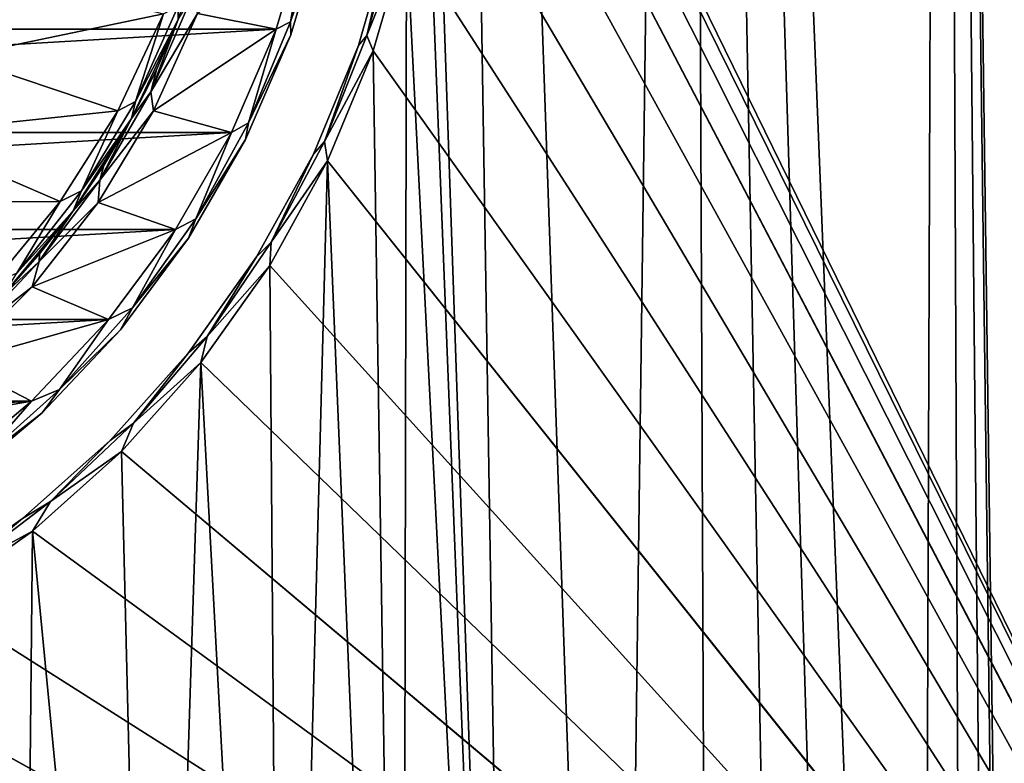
# Model space of a CAD drawing. Header units: millimetres. Extents: x -65 to 65, y -68 to 87.
# Tile 179 of 196: x 8 to 21, y 36 to 45. Entities that reach past the tile are written whole.
import ezdxf

# ---------------------------------------------------------------- set-up
doc = ezdxf.new("R2010")
doc.units = ezdxf.units.MM
doc.header["$LTSCALE"] = 65.185185
for name, color, linetype in [('1', 7, 'CONTINUOUS'), ('12', 7, 'CONTINUOUS'), ('27', 7, 'CONTINUOUS'), ('29', 7, 'CONTINUOUS'), ('3', 7, 'CONTINUOUS'), ('30', 7, 'CONTINUOUS'), ('37', 7, 'CONTINUOUS'), ('539', 7, 'CONTINUOUS'), ('544', 7, 'CONTINUOUS'), ('549', 7, 'CONTINUOUS'), ('561', 7, 'CONTINUOUS'), ('563', 7, 'CONTINUOUS'), ('7', 7, 'CONTINUOUS'), ('9', 7, 'CONTINUOUS')]:
    doc.layers.add(name, color=color, linetype=linetype)

msp = doc.modelspace()

# ---------------------------------------------------------------- linework, layer by layer
at = {"layer": '1', "linetype": 'CONTINUOUS'}
for points in [[(11.871, 46.188, 75.5), (11.465, 44.829, 75.5), (10.473, 45.03, 75.5), (11.871, 46.188, 75.5)], [(10.473, 45.03, 75.5), (11.465, 44.829, 75.5), (9.918, 43.797, 75.5), (10.473, 45.03, 75.5)], [(11.465, 44.829, 75.5), (10.903, 43.526, 75.5), (9.918, 43.797, 75.5), (11.465, 44.829, 75.5)], [(9.918, 43.797, 75.5), (10.903, 43.526, 75.5), (9.218, 42.639, 75.5), (9.918, 43.797, 75.5)], [(10.903, 43.526, 75.5), (10.194, 42.298, 75.5), (9.218, 42.639, 75.5), (10.903, 43.526, 75.5)], [(9.218, 42.639, 75.5), (10.194, 42.298, 75.5), (8.384, 41.574, 75.5), (9.218, 42.639, 75.5)], [(10.194, 42.298, 75.5), (9.347, 41.159, 75.5), (8.384, 41.574, 75.5), (10.194, 42.298, 75.5)], [(8.384, 41.574, 75.5), (9.347, 41.159, 75.5), (7.427, 40.617, 75.5), (8.384, 41.574, 75.5)], [(9.347, 41.159, 75.5), (8.373, 40.127, 75.5), (7.427, 40.617, 75.5), (9.347, 41.159, 75.5)], [(7.427, 40.617, 75.5), (8.373, 40.127, 75.5), (6.363, 39.783, 75.5), (7.427, 40.617, 75.5)], [(8.373, 40.127, 75.5), (7.286, 39.214, 75.5), (6.363, 39.783, 75.5), (8.373, 40.127, 75.5)]]:
    msp.add_3dface(points, dxfattribs=at)
at = {"layer": '12', "linetype": 'CONTINUOUS'}
for points in [[(11.652, 44.759, 75.7), (12.066, 46.14, 75.7), (11.652, 44.759, 88.3), (11.652, 44.759, 75.7)], [(11.652, 44.759, 88.3), (12.066, 46.14, 75.7), (12.066, 46.14, 88.3), (11.652, 44.759, 88.3)], [(11.081, 43.435, 75.7), (11.652, 44.759, 75.7), (11.081, 43.435, 88.3), (11.081, 43.435, 75.7)], [(11.081, 43.435, 88.3), (11.652, 44.759, 75.7), (11.652, 44.759, 88.3), (11.081, 43.435, 88.3)], [(10.36, 42.186, 75.7), (11.081, 43.435, 75.7), (10.36, 42.186, 88.3), (10.36, 42.186, 75.7)], [(10.36, 42.186, 88.3), (11.081, 43.435, 75.7), (11.081, 43.435, 88.3), (10.36, 42.186, 88.3)], [(9.499, 41.029, 75.7), (10.36, 42.186, 75.7), (9.499, 41.029, 88.3), (9.499, 41.029, 75.7)], [(9.499, 41.029, 88.3), (10.36, 42.186, 75.7), (10.36, 42.186, 88.3), (9.499, 41.029, 88.3)], [(8.509, 39.981, 75.7), (9.499, 41.029, 75.7), (8.509, 39.981, 88.3), (8.509, 39.981, 75.7)], [(8.509, 39.981, 88.3), (9.499, 41.029, 75.7), (9.499, 41.029, 88.3), (8.509, 39.981, 88.3)], [(7.405, 39.054, 75.7), (8.509, 39.981, 75.7), (7.405, 39.054, 88.3), (7.405, 39.054, 75.7)], [(7.405, 39.054, 88.3), (8.509, 39.981, 75.7), (8.509, 39.981, 88.3), (7.405, 39.054, 88.3)]]:
    msp.add_3dface(points, dxfattribs=at)
at = {"layer": '27', "linetype": 'CONTINUOUS'}
for points in [[(11.465, 44.829, 75.5), (11.871, 46.188, 75.5), (11.649, 44.924, 75.559), (11.465, 44.829, 75.5)], [(11.649, 44.924, 75.559), (11.871, 46.188, 75.5), (12.032, 46.254, 75.559), (11.649, 44.924, 75.559)], [(12.066, 46.14, 75.7), (11.649, 44.924, 75.559), (12.032, 46.254, 75.559), (12.066, 46.14, 75.7)], [(12.066, 46.14, 75.7), (11.652, 44.759, 75.7), (11.649, 44.924, 75.559), (12.066, 46.14, 75.7)], [(10.903, 43.526, 75.5), (11.465, 44.829, 75.5), (11.119, 43.645, 75.559), (10.903, 43.526, 75.5)], [(11.119, 43.645, 75.559), (11.465, 44.829, 75.5), (11.649, 44.924, 75.559), (11.119, 43.645, 75.559)], [(11.652, 44.759, 75.7), (11.119, 43.645, 75.559), (11.649, 44.924, 75.559), (11.652, 44.759, 75.7)], [(11.652, 44.759, 75.7), (11.081, 43.435, 75.7), (11.119, 43.645, 75.559), (11.652, 44.759, 75.7)], [(10.45, 42.434, 75.559), (10.903, 43.526, 75.5), (11.119, 43.645, 75.559), (10.45, 42.434, 75.559)], [(11.081, 43.435, 75.7), (10.45, 42.434, 75.559), (11.119, 43.645, 75.559), (11.081, 43.435, 75.7)], [(10.194, 42.298, 75.5), (10.903, 43.526, 75.5), (10.45, 42.434, 75.559), (10.194, 42.298, 75.5)], [(11.081, 43.435, 75.7), (10.36, 42.186, 75.7), (10.45, 42.434, 75.559), (11.081, 43.435, 75.7)], [(9.649, 41.305, 75.559), (10.194, 42.298, 75.5), (10.45, 42.434, 75.559), (9.649, 41.305, 75.559)], [(10.36, 42.186, 75.7), (9.649, 41.305, 75.559), (10.45, 42.434, 75.559), (10.36, 42.186, 75.7)], [(9.347, 41.159, 75.5), (10.194, 42.298, 75.5), (9.649, 41.305, 75.559), (9.347, 41.159, 75.5)], [(10.36, 42.186, 75.7), (9.499, 41.029, 75.7), (9.649, 41.305, 75.559), (10.36, 42.186, 75.7)], [(8.727, 40.273, 75.559), (9.347, 41.159, 75.5), (9.649, 41.305, 75.559), (8.727, 40.273, 75.559)], [(9.499, 41.029, 75.7), (8.727, 40.273, 75.559), (9.649, 41.305, 75.559), (9.499, 41.029, 75.7)], [(8.373, 40.127, 75.5), (9.347, 41.159, 75.5), (8.727, 40.273, 75.559), (8.373, 40.127, 75.5)], [(9.499, 41.029, 75.7), (8.509, 39.981, 75.7), (8.727, 40.273, 75.559), (9.499, 41.029, 75.7)], [(7.695, 39.351, 75.559), (8.373, 40.127, 75.5), (8.727, 40.273, 75.559), (7.695, 39.351, 75.559)], [(8.509, 39.981, 75.7), (7.695, 39.351, 75.559), (8.727, 40.273, 75.559), (8.509, 39.981, 75.7)], [(7.286, 39.214, 75.5), (8.373, 40.127, 75.5), (7.695, 39.351, 75.559), (7.286, 39.214, 75.5)], [(8.509, 39.981, 75.7), (7.405, 39.054, 75.7), (7.695, 39.351, 75.559), (8.509, 39.981, 75.7)]]:
    msp.add_3dface(points, dxfattribs=at)
at = {"layer": '29', "linetype": 'CONTINUOUS'}
for points in [[(10.473, 45.03, 75.5), (9.882, 44.037, 75.559), (10.392, 45.218, 75.559), (10.473, 45.03, 75.5)], [(9.882, 44.037, 75.559), (10.228, 44.951, 75.7), (10.392, 45.218, 75.559), (9.882, 44.037, 75.559)], [(10.473, 45.03, 75.5), (9.918, 43.797, 75.5), (9.882, 44.037, 75.559), (10.473, 45.03, 75.5)], [(9.953, 44.316, 75.7), (10.228, 44.951, 75.7), (9.882, 44.037, 75.559), (9.953, 44.316, 75.7)], [(9.639, 43.701, 75.7), (9.953, 44.316, 75.7), (9.882, 44.037, 75.559), (9.639, 43.701, 75.7)], [(9.918, 43.797, 75.5), (9.239, 42.923, 75.559), (9.882, 44.037, 75.559), (9.918, 43.797, 75.5)], [(9.239, 42.923, 75.559), (9.639, 43.701, 75.7), (9.882, 44.037, 75.559), (9.239, 42.923, 75.559)], [(9.918, 43.797, 75.5), (9.218, 42.639, 75.5), (9.239, 42.923, 75.559), (9.918, 43.797, 75.5)], [(9.288, 43.106, 75.7), (9.639, 43.701, 75.7), (9.239, 42.923, 75.559), (9.288, 43.106, 75.7)], [(8.899, 42.534, 75.7), (9.288, 43.106, 75.7), (9.239, 42.923, 75.559), (8.899, 42.534, 75.7)], [(9.218, 42.639, 75.5), (8.471, 41.892, 75.559), (9.239, 42.923, 75.559), (9.218, 42.639, 75.5)], [(8.471, 41.892, 75.559), (8.899, 42.534, 75.7), (9.239, 42.923, 75.559), (8.471, 41.892, 75.559)], [(9.218, 42.639, 75.5), (8.384, 41.574, 75.5), (8.471, 41.892, 75.559), (9.218, 42.639, 75.5)], [(8.476, 41.988, 75.7), (8.899, 42.534, 75.7), (8.471, 41.892, 75.559), (8.476, 41.988, 75.7)], [(8.019, 41.47, 75.7), (8.476, 41.988, 75.7), (8.471, 41.892, 75.559), (8.019, 41.47, 75.7)], [(8.384, 41.574, 75.5), (7.589, 40.956, 75.559), (8.471, 41.892, 75.559), (8.384, 41.574, 75.5)], [(7.589, 40.956, 75.559), (8.019, 41.47, 75.7), (8.471, 41.892, 75.559), (7.589, 40.956, 75.559)], [(8.384, 41.574, 75.5), (7.427, 40.617, 75.5), (7.589, 40.956, 75.559), (8.384, 41.574, 75.5)]]:
    msp.add_3dface(points, dxfattribs=at)
at = {"layer": '3', "linetype": 'CONTINUOUS'}
for points in [[(7.98, 45.535, 87), (10.042, 45.025, 87), (7.434, 44.481, 87), (7.98, 45.535, 87)], [(10.042, 45.025, 87), (9.465, 43.798, 87), (7.434, 44.481, 87), (10.042, 45.025, 87)], [(7.434, 44.481, 87), (9.465, 43.798, 87), (6.749, 43.51, 87), (7.434, 44.481, 87)], [(9.465, 43.798, 87), (8.738, 42.653, 87), (6.749, 43.51, 87), (9.465, 43.798, 87)], [(6.749, 43.51, 87), (8.738, 42.653, 87), (5.939, 42.643, 87), (6.749, 43.51, 87)], [(8.738, 42.653, 87), (7.874, 41.608, 87), (5.939, 42.643, 87), (8.738, 42.653, 87)]]:
    msp.add_3dface(points, dxfattribs=at)
at = {"layer": '30', "linetype": 'CONTINUOUS'}
for points in [[(10.654, 46.264, 86.8), (10.228, 44.951, 86.8), (10.23, 45.12, 86.941), (10.654, 46.264, 86.8)], [(9.688, 43.915, 86.941), (10.042, 45.025, 87), (10.23, 45.12, 86.941), (9.688, 43.915, 86.941)], [(10.228, 44.951, 86.8), (9.688, 43.915, 86.941), (10.23, 45.12, 86.941), (10.228, 44.951, 86.8)], [(9.465, 43.798, 87), (10.042, 45.025, 87), (9.688, 43.915, 86.941), (9.465, 43.798, 87)], [(10.228, 44.951, 86.8), (9.639, 43.701, 86.8), (9.688, 43.915, 86.941), (10.228, 44.951, 86.8)], [(9.005, 42.785, 86.941), (9.465, 43.798, 87), (9.688, 43.915, 86.941), (9.005, 42.785, 86.941)], [(9.639, 43.701, 86.8), (9.005, 42.785, 86.941), (9.688, 43.915, 86.941), (9.639, 43.701, 86.8)], [(8.738, 42.653, 87), (9.465, 43.798, 87), (9.005, 42.785, 86.941), (8.738, 42.653, 87)], [(9.639, 43.701, 86.8), (8.899, 42.534, 86.8), (9.005, 42.785, 86.941), (9.639, 43.701, 86.8)], [(8.19, 41.744, 86.941), (8.738, 42.653, 87), (9.005, 42.785, 86.941), (8.19, 41.744, 86.941)], [(8.899, 42.534, 86.8), (8.19, 41.744, 86.941), (9.005, 42.785, 86.941), (8.899, 42.534, 86.8)], [(7.874, 41.608, 87), (8.738, 42.653, 87), (8.19, 41.744, 86.941), (7.874, 41.608, 87)], [(8.899, 42.534, 86.8), (8.019, 41.47, 86.8), (8.19, 41.744, 86.941), (8.899, 42.534, 86.8)]]:
    msp.add_3dface(points, dxfattribs=at)
at = {"layer": '37', "linetype": 'CONTINUOUS'}
for points in [[(11.871, 46.188, 88.5), (11.465, 44.829, 88.5), (11.649, 44.924, 88.441), (11.871, 46.188, 88.5)], [(11.871, 46.188, 88.5), (11.649, 44.924, 88.441), (12.032, 46.254, 88.441), (11.871, 46.188, 88.5)], [(11.649, 44.924, 88.441), (12.066, 46.14, 88.3), (12.032, 46.254, 88.441), (11.649, 44.924, 88.441)], [(11.652, 44.759, 88.3), (12.066, 46.14, 88.3), (11.649, 44.924, 88.441), (11.652, 44.759, 88.3)], [(11.465, 44.829, 88.5), (10.903, 43.526, 88.5), (11.119, 43.645, 88.441), (11.465, 44.829, 88.5)], [(11.465, 44.829, 88.5), (11.119, 43.645, 88.441), (11.649, 44.924, 88.441), (11.465, 44.829, 88.5)], [(11.119, 43.645, 88.441), (11.652, 44.759, 88.3), (11.649, 44.924, 88.441), (11.119, 43.645, 88.441)], [(11.081, 43.435, 88.3), (11.652, 44.759, 88.3), (11.119, 43.645, 88.441), (11.081, 43.435, 88.3)], [(10.903, 43.526, 88.5), (10.45, 42.434, 88.441), (11.119, 43.645, 88.441), (10.903, 43.526, 88.5)], [(10.45, 42.434, 88.441), (11.081, 43.435, 88.3), (11.119, 43.645, 88.441), (10.45, 42.434, 88.441)], [(10.903, 43.526, 88.5), (10.194, 42.298, 88.5), (10.45, 42.434, 88.441), (10.903, 43.526, 88.5)], [(10.36, 42.186, 88.3), (11.081, 43.435, 88.3), (10.45, 42.434, 88.441), (10.36, 42.186, 88.3)], [(10.194, 42.298, 88.5), (9.649, 41.305, 88.441), (10.45, 42.434, 88.441), (10.194, 42.298, 88.5)], [(9.649, 41.305, 88.441), (10.36, 42.186, 88.3), (10.45, 42.434, 88.441), (9.649, 41.305, 88.441)], [(10.194, 42.298, 88.5), (9.347, 41.159, 88.5), (9.649, 41.305, 88.441), (10.194, 42.298, 88.5)], [(9.499, 41.029, 88.3), (10.36, 42.186, 88.3), (9.649, 41.305, 88.441), (9.499, 41.029, 88.3)], [(9.347, 41.159, 88.5), (8.727, 40.273, 88.441), (9.649, 41.305, 88.441), (9.347, 41.159, 88.5)], [(8.727, 40.273, 88.441), (9.499, 41.029, 88.3), (9.649, 41.305, 88.441), (8.727, 40.273, 88.441)], [(9.347, 41.159, 88.5), (8.373, 40.127, 88.5), (8.727, 40.273, 88.441), (9.347, 41.159, 88.5)], [(8.509, 39.981, 88.3), (9.499, 41.029, 88.3), (8.727, 40.273, 88.441), (8.509, 39.981, 88.3)], [(8.373, 40.127, 88.5), (7.695, 39.351, 88.441), (8.727, 40.273, 88.441), (8.373, 40.127, 88.5)], [(7.695, 39.351, 88.441), (8.509, 39.981, 88.3), (8.727, 40.273, 88.441), (7.695, 39.351, 88.441)], [(8.373, 40.127, 88.5), (7.286, 39.214, 88.5), (7.695, 39.351, 88.441), (8.373, 40.127, 88.5)], [(7.405, 39.054, 88.3), (8.509, 39.981, 88.3), (7.695, 39.351, 88.441), (7.405, 39.054, 88.3)]]:
    msp.add_3dface(points, dxfattribs=at)
at = {"layer": '539', "linetype": 'CONTINUOUS'}
for points in [[(16.664, 84.81, 87.5), (13.409, 85.591, 87.5), (15.777, 17.784, 87.5), (16.664, 84.81, 87.5)], [(13.409, 85.591, 87.5), (13.45, 49, 87.5), (14.478, 19.142, 87.5), (13.409, 85.591, 87.5)], [(15.777, 17.784, 87.5), (13.409, 85.591, 87.5), (14.478, 19.142, 87.5), (15.777, 17.784, 87.5)], [(16.949, 16.314, 87.5), (16.664, 84.81, 87.5), (15.777, 17.784, 87.5), (16.949, 16.314, 87.5)], [(19.874, 83.862, 87.5), (16.664, 84.81, 87.5), (19.614, 11.361, 87.5), (19.874, 83.862, 87.5)], [(19.614, 11.361, 87.5), (16.664, 84.81, 87.5), (18.875, 13.09, 87.5), (19.614, 11.361, 87.5)], [(18.875, 13.09, 87.5), (16.664, 84.81, 87.5), (17.985, 14.745, 87.5), (18.875, 13.09, 87.5)], [(17.985, 14.745, 87.5), (16.664, 84.81, 87.5), (16.949, 16.314, 87.5), (17.985, 14.745, 87.5)], [(20.195, 9.573, 87.5), (19.874, 83.862, 87.5), (19.614, 11.361, 87.5), (20.195, 9.573, 87.5)], [(23.03, 82.748, 87.5), (19.874, 83.862, 87.5), (20.95, 4, 87.5), (23.03, 82.748, 87.5)], [(20.95, 4, 87.5), (19.874, 83.862, 87.5), (20.866, 5.878, 87.5), (20.95, 4, 87.5)], [(20.866, 5.878, 87.5), (19.874, 83.862, 87.5), (20.613, 7.74, 87.5), (20.866, 5.878, 87.5)], [(20.613, 7.74, 87.5), (19.874, 83.862, 87.5), (20.195, 9.573, 87.5), (20.613, 7.74, 87.5)], [(13.45, 49, 87.5), (13.365, 47.494, 87.5), (14.478, 19.142, 87.5), (13.45, 49, 87.5)], [(13.365, 47.494, 87.5), (13.113, 46.007, 87.5), (14.478, 19.142, 87.5), (13.365, 47.494, 87.5)], [(13.113, 46.007, 87.5), (12.695, 44.558, 87.5), (13.062, 20.379, 87.5), (13.113, 46.007, 87.5)], [(14.478, 19.142, 87.5), (13.113, 46.007, 87.5), (13.062, 20.379, 87.5), (14.478, 19.142, 87.5)], [(12.695, 44.558, 87.5), (12.118, 43.164, 87.5), (13.062, 20.379, 87.5), (12.695, 44.558, 87.5)], [(12.118, 43.164, 87.5), (11.389, 41.844, 87.5), (11.541, 21.484, 87.5), (12.118, 43.164, 87.5)], [(13.062, 20.379, 87.5), (12.118, 43.164, 87.5), (11.541, 21.484, 87.5), (13.062, 20.379, 87.5)], [(11.389, 41.844, 87.5), (10.516, 40.614, 87.5), (11.541, 21.484, 87.5), (11.389, 41.844, 87.5)], [(10.516, 40.614, 87.5), (9.511, 39.49, 87.5), (9.928, 22.448, 87.5), (10.516, 40.614, 87.5)], [(11.541, 21.484, 87.5), (10.516, 40.614, 87.5), (9.928, 22.448, 87.5), (11.541, 21.484, 87.5)], [(9.511, 39.49, 87.5), (8.386, 38.484, 87.5), (9.928, 22.448, 87.5), (9.511, 39.49, 87.5)], [(8.386, 38.484, 87.5), (7.156, 37.612, 87.5), (8.234, 23.264, 87.5), (8.386, 38.484, 87.5)], [(9.928, 22.448, 87.5), (8.386, 38.484, 87.5), (8.234, 23.264, 87.5), (9.928, 22.448, 87.5)], [(8.234, 23.264, 87.5), (7.156, 37.612, 87.5), (6.474, 23.925, 87.5), (8.234, 23.264, 87.5)]]:
    msp.add_3dface(points, dxfattribs=at)
at = {"layer": '544', "linetype": 'CONTINUOUS'}
for points in [[(12.118, 54.836, 85), (23.5, 60.5, 85), (27.196, 24.031, 85), (12.118, 54.836, 85)], [(12.695, 53.442, 85), (12.118, 54.836, 85), (27.196, 24.031, 85), (12.695, 53.442, 85)], [(13.113, 51.993, 85), (12.695, 53.442, 85), (27.196, 24.031, 85), (13.113, 51.993, 85)], [(13.365, 50.506, 85), (13.113, 51.993, 85), (27.196, 24.031, 85), (13.365, 50.506, 85)], [(13.45, 49, 85), (13.365, 50.506, 85), (26.826, 24.722, 85), (13.45, 49, 85)], [(26.826, 24.722, 85), (13.365, 50.506, 85), (27.196, 24.031, 85), (26.826, 24.722, 85)], [(13.365, 47.494, 85), (13.45, 49, 85), (26.826, 24.722, 85), (13.365, 47.494, 85)], [(13.113, 46.007, 85), (13.365, 47.494, 85), (26.826, 24.722, 85), (13.113, 46.007, 85)], [(12.695, 44.558, 85), (13.113, 46.007, 85), (26.826, 24.722, 85), (12.695, 44.558, 85)], [(12.118, 43.164, 85), (12.695, 44.558, 85), (26.826, 24.722, 85), (12.118, 43.164, 85)], [(11.389, 41.844, 85), (12.118, 43.164, 85), (26.328, 25.328, 85), (11.389, 41.844, 85)], [(26.328, 25.328, 85), (12.118, 43.164, 85), (26.826, 24.722, 85), (26.328, 25.328, 85)], [(10.516, 40.614, 85), (11.389, 41.844, 85), (26.328, 25.328, 85), (10.516, 40.614, 85)], [(9.511, 39.49, 85), (10.516, 40.614, 85), (26.328, 25.328, 85), (9.511, 39.49, 85)], [(8.386, 38.484, 85), (9.511, 39.49, 85), (25.722, 25.826, 85), (8.386, 38.484, 85)], [(25.722, 25.826, 85), (9.511, 39.49, 85), (26.328, 25.328, 85), (25.722, 25.826, 85)], [(7.156, 37.612, 85), (8.386, 38.484, 85), (25.722, 25.826, 85), (7.156, 37.612, 85)], [(5.836, 36.882, 85), (7.156, 37.612, 85), (25.722, 25.826, 85), (5.836, 36.882, 85)], [(4.442, 36.305, 85), (5.836, 36.882, 85), (25.031, 26.196, 85), (4.442, 36.305, 85)], [(25.031, 26.196, 85), (5.836, 36.882, 85), (25.722, 25.826, 85), (25.031, 26.196, 85)], [(-4.442, 36.305, 85), (23.5, 26.5, 85), (-23.5, 26.5, 85), (-4.442, 36.305, 85)], [(-4.442, 36.305, 85), (-2.993, 35.887, 85), (23.5, 26.5, 85), (-4.442, 36.305, 85)], [(2.993, 35.887, 85), (4.442, 36.305, 85), (25.031, 26.196, 85), (2.993, 35.887, 85)], [(-2.993, 35.887, 85), (-1.506, 35.635, 85), (23.5, 26.5, 85), (-2.993, 35.887, 85)], [(1.506, 35.635, 85), (2.993, 35.887, 85), (25.031, 26.196, 85), (1.506, 35.635, 85)], [(-1.506, 35.635, 85), (0, 35.55, 85), (23.5, 26.5, 85), (-1.506, 35.635, 85)], [(0, 35.55, 85), (1.506, 35.635, 85), (25.031, 26.196, 85), (0, 35.55, 85)], [(23.5, 26.5, 85), (0, 35.55, 85), (24.28, 26.423, 85), (23.5, 26.5, 85)], [(24.28, 26.423, 85), (0, 35.55, 85), (25.031, 26.196, 85), (24.28, 26.423, 85)]]:
    msp.add_3dface(points, dxfattribs=at)
at = {"layer": '549', "linetype": 'CONTINUOUS'}
for points in [[(12.918, 46.052, 85.2), (12.506, 44.624, 85.2), (12.918, 46.052, 87.3), (12.918, 46.052, 85.2)], [(12.918, 46.052, 87.3), (12.506, 44.624, 85.2), (12.506, 44.624, 87.3), (12.918, 46.052, 87.3)], [(12.506, 44.624, 85.2), (11.938, 43.251, 85.2), (12.506, 44.624, 87.3), (12.506, 44.624, 85.2)], [(12.506, 44.624, 87.3), (11.938, 43.251, 85.2), (11.938, 43.251, 87.3), (12.506, 44.624, 87.3)], [(11.938, 43.251, 85.2), (11.219, 41.951, 85.2), (11.938, 43.251, 87.3), (11.938, 43.251, 85.2)], [(11.938, 43.251, 87.3), (11.219, 41.951, 85.2), (11.219, 41.951, 87.3), (11.938, 43.251, 87.3)], [(11.219, 41.951, 85.2), (10.359, 40.739, 85.2), (11.219, 41.951, 87.3), (11.219, 41.951, 85.2)], [(11.219, 41.951, 87.3), (10.359, 40.739, 85.2), (10.359, 40.739, 87.3), (11.219, 41.951, 87.3)], [(10.359, 40.739, 85.2), (9.369, 39.631, 85.2), (10.359, 40.739, 87.3), (10.359, 40.739, 85.2)], [(10.359, 40.739, 87.3), (9.369, 39.631, 85.2), (9.369, 39.631, 87.3), (10.359, 40.739, 87.3)], [(9.369, 39.631, 85.2), (8.261, 38.641, 85.2), (9.369, 39.631, 87.3), (9.369, 39.631, 85.2)], [(9.369, 39.631, 87.3), (8.261, 38.641, 85.2), (8.261, 38.641, 87.3), (9.369, 39.631, 87.3)], [(8.261, 38.641, 85.2), (7.049, 37.781, 85.2), (8.261, 38.641, 87.3), (8.261, 38.641, 85.2)], [(8.261, 38.641, 87.3), (7.049, 37.781, 85.2), (7.049, 37.781, 87.3), (8.261, 38.641, 87.3)]]:
    msp.add_3dface(points, dxfattribs=at)
at = {"layer": '561', "linetype": 'CONTINUOUS'}
for points in [[(12.997, 46.139, 85.059), (13.113, 46.007, 85), (12.612, 44.751, 85.059), (12.997, 46.139, 85.059)], [(12.918, 46.052, 85.2), (12.997, 46.139, 85.059), (12.612, 44.751, 85.059), (12.918, 46.052, 85.2)], [(12.506, 44.624, 85.2), (12.918, 46.052, 85.2), (12.612, 44.751, 85.059), (12.506, 44.624, 85.2)], [(13.113, 46.007, 85), (12.695, 44.558, 85), (12.612, 44.751, 85.059), (13.113, 46.007, 85)], [(12.612, 44.751, 85.059), (12.695, 44.558, 85), (12.079, 43.412, 85.059), (12.612, 44.751, 85.059)], [(12.506, 44.624, 85.2), (12.612, 44.751, 85.059), (12.079, 43.412, 85.059), (12.506, 44.624, 85.2)], [(11.938, 43.251, 85.2), (12.506, 44.624, 85.2), (12.079, 43.412, 85.059), (11.938, 43.251, 85.2)], [(12.695, 44.558, 85), (12.118, 43.164, 85), (12.079, 43.412, 85.059), (12.695, 44.558, 85)], [(12.079, 43.412, 85.059), (12.118, 43.164, 85), (11.404, 42.139, 85.059), (12.079, 43.412, 85.059)], [(11.938, 43.251, 85.2), (12.079, 43.412, 85.059), (11.404, 42.139, 85.059), (11.938, 43.251, 85.2)], [(11.219, 41.951, 85.2), (11.938, 43.251, 85.2), (11.404, 42.139, 85.059), (11.219, 41.951, 85.2)], [(12.118, 43.164, 85), (11.389, 41.844, 85), (11.404, 42.139, 85.059), (12.118, 43.164, 85)], [(11.404, 42.139, 85.059), (11.389, 41.844, 85), (10.595, 40.946, 85.059), (11.404, 42.139, 85.059)], [(11.219, 41.951, 85.2), (11.404, 42.139, 85.059), (10.595, 40.946, 85.059), (11.219, 41.951, 85.2)], [(10.359, 40.739, 85.2), (11.219, 41.951, 85.2), (10.595, 40.946, 85.059), (10.359, 40.739, 85.2)], [(11.389, 41.844, 85), (10.516, 40.614, 85), (10.595, 40.946, 85.059), (11.389, 41.844, 85)], [(10.595, 40.946, 85.059), (10.516, 40.614, 85), (9.662, 39.848, 85.059), (10.595, 40.946, 85.059)], [(10.359, 40.739, 85.2), (10.595, 40.946, 85.059), (9.662, 39.848, 85.059), (10.359, 40.739, 85.2)], [(9.369, 39.631, 85.2), (10.359, 40.739, 85.2), (9.662, 39.848, 85.059), (9.369, 39.631, 85.2)], [(10.516, 40.614, 85), (9.511, 39.49, 85), (9.662, 39.848, 85.059), (10.516, 40.614, 85)], [(9.662, 39.848, 85.059), (9.511, 39.49, 85), (8.616, 38.857, 85.059), (9.662, 39.848, 85.059)], [(9.369, 39.631, 85.2), (9.662, 39.848, 85.059), (8.616, 38.857, 85.059), (9.369, 39.631, 85.2)], [(8.261, 38.641, 85.2), (9.369, 39.631, 85.2), (8.616, 38.857, 85.059), (8.261, 38.641, 85.2)], [(9.511, 39.49, 85), (8.386, 38.484, 85), (8.616, 38.857, 85.059), (9.511, 39.49, 85)], [(8.616, 38.857, 85.059), (8.386, 38.484, 85), (7.469, 37.985, 85.059), (8.616, 38.857, 85.059)], [(8.261, 38.641, 85.2), (8.616, 38.857, 85.059), (7.469, 37.985, 85.059), (8.261, 38.641, 85.2)], [(7.049, 37.781, 85.2), (8.261, 38.641, 85.2), (7.469, 37.985, 85.059), (7.049, 37.781, 85.2)], [(8.386, 38.484, 85), (7.156, 37.612, 85), (7.469, 37.985, 85.059), (8.386, 38.484, 85)]]:
    msp.add_3dface(points, dxfattribs=at)
at = {"layer": '563', "linetype": 'CONTINUOUS'}
for points in [[(12.612, 44.751, 87.441), (13.113, 46.007, 87.5), (12.997, 46.139, 87.441), (12.612, 44.751, 87.441)], [(12.918, 46.052, 87.3), (12.612, 44.751, 87.441), (12.997, 46.139, 87.441), (12.918, 46.052, 87.3)], [(12.918, 46.052, 87.3), (12.506, 44.624, 87.3), (12.612, 44.751, 87.441), (12.918, 46.052, 87.3)], [(12.695, 44.558, 87.5), (13.113, 46.007, 87.5), (12.612, 44.751, 87.441), (12.695, 44.558, 87.5)], [(12.079, 43.412, 87.441), (12.695, 44.558, 87.5), (12.612, 44.751, 87.441), (12.079, 43.412, 87.441)], [(12.506, 44.624, 87.3), (12.079, 43.412, 87.441), (12.612, 44.751, 87.441), (12.506, 44.624, 87.3)], [(12.506, 44.624, 87.3), (11.938, 43.251, 87.3), (12.079, 43.412, 87.441), (12.506, 44.624, 87.3)], [(12.118, 43.164, 87.5), (12.695, 44.558, 87.5), (12.079, 43.412, 87.441), (12.118, 43.164, 87.5)], [(11.404, 42.139, 87.441), (12.118, 43.164, 87.5), (12.079, 43.412, 87.441), (11.404, 42.139, 87.441)], [(11.938, 43.251, 87.3), (11.404, 42.139, 87.441), (12.079, 43.412, 87.441), (11.938, 43.251, 87.3)], [(11.938, 43.251, 87.3), (11.219, 41.951, 87.3), (11.404, 42.139, 87.441), (11.938, 43.251, 87.3)], [(11.389, 41.844, 87.5), (12.118, 43.164, 87.5), (11.404, 42.139, 87.441), (11.389, 41.844, 87.5)], [(10.595, 40.946, 87.441), (11.389, 41.844, 87.5), (11.404, 42.139, 87.441), (10.595, 40.946, 87.441)], [(11.219, 41.951, 87.3), (10.595, 40.946, 87.441), (11.404, 42.139, 87.441), (11.219, 41.951, 87.3)], [(11.219, 41.951, 87.3), (10.359, 40.739, 87.3), (10.595, 40.946, 87.441), (11.219, 41.951, 87.3)], [(10.516, 40.614, 87.5), (11.389, 41.844, 87.5), (10.595, 40.946, 87.441), (10.516, 40.614, 87.5)], [(9.662, 39.848, 87.441), (10.516, 40.614, 87.5), (10.595, 40.946, 87.441), (9.662, 39.848, 87.441)], [(10.359, 40.739, 87.3), (9.662, 39.848, 87.441), (10.595, 40.946, 87.441), (10.359, 40.739, 87.3)], [(10.359, 40.739, 87.3), (9.369, 39.631, 87.3), (9.662, 39.848, 87.441), (10.359, 40.739, 87.3)], [(9.511, 39.49, 87.5), (10.516, 40.614, 87.5), (9.662, 39.848, 87.441), (9.511, 39.49, 87.5)], [(8.616, 38.857, 87.441), (9.511, 39.49, 87.5), (9.662, 39.848, 87.441), (8.616, 38.857, 87.441)], [(9.369, 39.631, 87.3), (8.616, 38.857, 87.441), (9.662, 39.848, 87.441), (9.369, 39.631, 87.3)], [(9.369, 39.631, 87.3), (8.261, 38.641, 87.3), (8.616, 38.857, 87.441), (9.369, 39.631, 87.3)], [(8.386, 38.484, 87.5), (9.511, 39.49, 87.5), (8.616, 38.857, 87.441), (8.386, 38.484, 87.5)], [(7.469, 37.985, 87.441), (8.386, 38.484, 87.5), (8.616, 38.857, 87.441), (7.469, 37.985, 87.441)], [(8.261, 38.641, 87.3), (7.469, 37.985, 87.441), (8.616, 38.857, 87.441), (8.261, 38.641, 87.3)], [(8.261, 38.641, 87.3), (7.049, 37.781, 87.3), (7.469, 37.985, 87.441), (8.261, 38.641, 87.3)], [(7.156, 37.612, 87.5), (8.386, 38.484, 87.5), (7.469, 37.985, 87.441), (7.156, 37.612, 87.5)]]:
    msp.add_3dface(points, dxfattribs=at)
at = {"layer": '7', "linetype": 'CONTINUOUS'}
for points in [[(-11.465, 44.829, 88.5), (11.871, 46.188, 88.5), (-11.871, 46.188, 88.5), (-11.465, 44.829, 88.5)], [(11.465, 44.829, 88.5), (11.871, 46.188, 88.5), (-11.465, 44.829, 88.5), (11.465, 44.829, 88.5)], [(-10.903, 43.526, 88.5), (11.465, 44.829, 88.5), (-11.465, 44.829, 88.5), (-10.903, 43.526, 88.5)], [(10.903, 43.526, 88.5), (11.465, 44.829, 88.5), (-10.903, 43.526, 88.5), (10.903, 43.526, 88.5)], [(-10.194, 42.298, 88.5), (10.903, 43.526, 88.5), (-10.903, 43.526, 88.5), (-10.194, 42.298, 88.5)], [(10.194, 42.298, 88.5), (10.903, 43.526, 88.5), (-10.194, 42.298, 88.5), (10.194, 42.298, 88.5)], [(-9.347, 41.159, 88.5), (10.194, 42.298, 88.5), (-10.194, 42.298, 88.5), (-9.347, 41.159, 88.5)], [(9.347, 41.159, 88.5), (10.194, 42.298, 88.5), (-9.347, 41.159, 88.5), (9.347, 41.159, 88.5)], [(-8.373, 40.127, 88.5), (9.347, 41.159, 88.5), (-9.347, 41.159, 88.5), (-8.373, 40.127, 88.5)], [(8.373, 40.127, 88.5), (9.347, 41.159, 88.5), (-8.373, 40.127, 88.5), (8.373, 40.127, 88.5)], [(-7.286, 39.214, 88.5), (8.373, 40.127, 88.5), (-8.373, 40.127, 88.5), (-7.286, 39.214, 88.5)], [(7.286, 39.214, 88.5), (8.373, 40.127, 88.5), (-7.286, 39.214, 88.5), (7.286, 39.214, 88.5)]]:
    msp.add_3dface(points, dxfattribs=at)
at = {"layer": '9', "linetype": 'CONTINUOUS'}
for points in [[(10.228, 44.951, 86.8), (10.654, 46.264, 86.8), (10.228, 44.951, 75.7), (10.228, 44.951, 86.8)], [(9.639, 43.701, 86.8), (10.228, 44.951, 86.8), (9.639, 43.701, 75.7), (9.639, 43.701, 86.8)], [(9.639, 43.701, 75.7), (10.228, 44.951, 86.8), (9.953, 44.316, 75.7), (9.639, 43.701, 75.7)], [(9.953, 44.316, 75.7), (10.228, 44.951, 86.8), (10.228, 44.951, 75.7), (9.953, 44.316, 75.7)], [(8.899, 42.534, 86.8), (9.639, 43.701, 86.8), (8.899, 42.534, 75.7), (8.899, 42.534, 86.8)], [(8.899, 42.534, 75.7), (9.639, 43.701, 86.8), (9.288, 43.106, 75.7), (8.899, 42.534, 75.7)], [(9.288, 43.106, 75.7), (9.639, 43.701, 86.8), (9.639, 43.701, 75.7), (9.288, 43.106, 75.7)], [(8.019, 41.47, 86.8), (8.899, 42.534, 86.8), (8.019, 41.47, 75.7), (8.019, 41.47, 86.8)], [(8.019, 41.47, 75.7), (8.899, 42.534, 86.8), (8.476, 41.988, 75.7), (8.019, 41.47, 75.7)], [(8.476, 41.988, 75.7), (8.899, 42.534, 86.8), (8.899, 42.534, 75.7), (8.476, 41.988, 75.7)]]:
    msp.add_3dface(points, dxfattribs=at)

doc.saveas('drawing.dxf')
